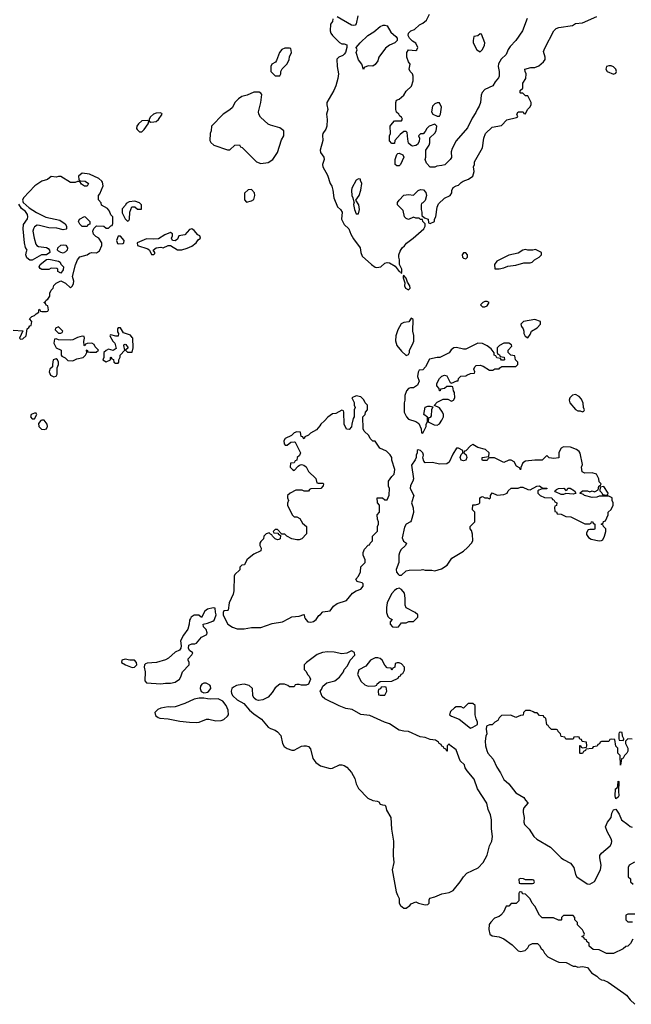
# Model space of a CAD drawing. Header units: inches. Extents: x 2769379 to 2883802, y 684208 to 828654.
# Tile 189 of 256: x 2798425 to 2803560, y 806761 to 815024. Entities that reach past the tile are written whole.
import ezdxf

# ---------------------------------------------------------------- set-up
doc = ezdxf.new("R2010")
doc.units = ezdxf.units.IN
doc.header["$MEASUREMENT"] = 0
for name, color, linetype in [('C7890', 7, 'Continuous'), ('C7891', 7, 'Continuous'), ('C8800', 7, 'Continuous'), ('C8801', 7, 'Continuous')]:
    doc.layers.add(name, color=color, linetype=linetype)

msp = doc.modelspace()

# ---------------------------------------------------------------- linework, layer by layer
at = {"layer": 'C7890', "color": 2, "elevation": 2}
for points in [[(2799858.6, 810000), (2799850, 809986), (2799846.8, 809950), (2799836, 809910), (2799800.7, 809859.3), (2799776, 809810), (2799781, 809770), (2799778, 809750), (2799766.4, 809733.6), (2799730, 809715.3), (2799672.8, 809667.2), (2799647.9, 809652.1), (2799574, 809630), (2799496, 809624), (2799481, 809619), (2799472, 809610), (2799471, 809590), (2799478.8, 809550), (2799476, 809476), (2799490, 809458), (2799610, 809450.7), (2799650, 809457.3), (2799690, 809456.3), (2799730, 809464.9), (2799765.2, 809490), (2799778, 809510), (2799792.7, 809550), (2799848.7, 809610), (2799848, 809630), (2799838, 809650), (2799840.4, 809659.6), (2799870, 809694), (2799878, 809710), (2799849, 809729), (2799841.2, 809750), (2799844.1, 809775.9), (2799870, 809786), (2799894, 809786), (2799910, 809791.3), (2799950, 809841), (2799996.5, 809863.5), (2799998, 809878), (2799990, 809906), (2799968, 809930), (2799966, 809950), (2800000, 809960.9)], [(2800000, 809450.9), (2799990, 809456.2), (2799970, 809456.2), (2799953.7, 809446.3), (2799941.6, 809430), (2799938.4, 809410), (2799947.2, 809387.2), (2799970, 809374.9), (2799990, 809376.4), (2800000, 809380.9)], [(2800000, 809325.3), (2799969.4, 809329.4), (2799930, 809329.6), (2799890, 809322.4), (2799810, 809284.2), (2799730, 809258.4), (2799694.5, 809254.5), (2799670, 809257), (2799610, 809246.3), (2799583.7, 809236.3), (2799559.5, 809210), (2799564.5, 809184.5), (2799586.6, 809166.6), (2799602, 809162), (2799670, 809157), (2799770, 809137.4), (2799850, 809128.7), (2799910, 809125.7), (2799930, 809128.8), (2799993, 809153), (2800000, 809153)]]:
    msp.add_lwpolyline(points, dxfattribs=at)
msp.add_lwpolyline([(2799310, 809657.2), (2799282, 809650), (2799278, 809630), (2799312, 809610), (2799370, 809587.3), (2799388.9, 809591.1), (2799408, 809610), (2799406, 809630), (2799388, 809648), (2799350, 809648.7)], close=True, dxfattribs=at)
at = {"layer": 'C7891', "color": 2, "elevation": 2}
for points in [[(2799603.1, 814243.1), (2799570, 814239.5), (2799546.8, 814230), (2799522.8, 814210), (2799511.3, 814190), (2799512, 814172), (2799524.7, 814164.7), (2799550, 814166.8), (2799570, 814170.8), (2799590, 814186), (2799622, 814230), (2799617.2, 814237.2)], [(2799499, 814179), (2799450, 814174), (2799420.7, 814150), (2799406.8, 814130), (2799404.7, 814110), (2799410, 814102), (2799430, 814082), (2799450, 814082), (2799470, 814102), (2799502, 814150), (2799508, 814170)], [(2799390, 813502), (2799343.6, 813496.4), (2799318, 813482), (2799312.7, 813467.3), (2799283.6, 813436.4), (2799283.6, 813403.6), (2799310, 813354), (2799330, 813334), (2799342, 813338), (2799346, 813350), (2799348, 813410), (2799367.3, 813452.7), (2799390, 813454), (2799412.7, 813432.7), (2799446, 813434), (2799448, 813470), (2799430, 813488)], [(2798990, 813288), (2798948.9, 813288.9), (2798929.1, 813309.1), (2798918, 813330), (2798926, 813350), (2798968.4, 813371.6), (2798974, 813370), (2799014, 813330), (2799012.7, 813307.3), (2798998, 813302)], [(2799870, 813268.7), (2799850, 813262), (2799810, 813219), (2799762, 813210), (2799750, 813182), (2799730, 813169.2), (2799708.7, 813170), (2799699, 813190), (2799708.7, 813210), (2799708, 813228), (2799690, 813238), (2799642, 813218), (2799590, 813184), (2799550, 813181.2), (2799490, 813185.2), (2799412, 813150), (2799414, 813130), (2799499.8, 813099.8), (2799514, 813090), (2799530, 813054), (2799550, 813054), (2799558, 813062), (2799558, 813070), (2799546, 813090), (2799570, 813110.8), (2799610, 813114), (2799630, 813110.7), (2799670, 813127.7), (2799690, 813127.7), (2799750, 813093.4), (2799786.8, 813093.2), (2799830, 813106.8), (2799870, 813124), (2799905.2, 813150), (2799924.2, 813175.8), (2799941.2, 813190), (2799938, 813210), (2799919.3, 813219.3), (2799890, 813255.3)], [(2799270, 813208.7), (2799252, 813208), (2799236, 813170), (2799246, 813146), (2799250, 813142), (2799290, 813146), (2799298, 813150), (2799302, 813170)], [(2798790, 813065.6), (2798769.6, 813069.6), (2798750, 813081.2), (2798742.7, 813090), (2798745.2, 813110), (2798770, 813130.4), (2798790, 813134.4), (2798812.4, 813132.4), (2798826, 813110), (2798823.1, 813090), (2798810, 813075.6)], [(2798770, 812898), (2798746, 812910), (2798746, 812930), (2798736.4, 812936.4), (2798690, 812938), (2798670, 812928), (2798611.6, 812928.4), (2798596.4, 812936.4), (2798588, 812950), (2798595.3, 812970), (2798650, 813011), (2798670, 813014.8), (2798750, 812997.3), (2798764.7, 812990), (2798771.1, 812971.1), (2798791, 812950), (2798790, 812926)], [(2798750, 812446), (2798725.4, 812434.6), (2798722, 812422), (2798750, 812394), (2798770, 812394), (2798782, 812398), (2798786, 812410)], [(2799270, 812438), (2799250, 812438), (2799244.7, 812430), (2799245.4, 812405.4), (2799254, 812390), (2799252.7, 812367.3), (2799232.7, 812367.3), (2799190, 812378), (2799183.6, 812376.4), (2799182, 812370), (2799206.8, 812326.8), (2799224.7, 812310), (2799235.3, 812264.7), (2799210, 812248), (2799170, 812258), (2799150, 812248), (2799132, 812230), (2799132, 812188), (2799122, 812170), (2799150, 812154), (2799186, 812170), (2799186, 812190), (2799190, 812192), (2799198, 812178), (2799212.7, 812172.7), (2799214, 812150), (2799230, 812142), (2799250, 812142), (2799258, 812150), (2799258, 812170), (2799267.3, 812192.7), (2799268, 812210), (2799306, 812250), (2799298, 812290), (2799302, 812298), (2799310, 812302), (2799316.9, 812296.9), (2799334, 812270), (2799314, 812250), (2799330, 812234), (2799370, 812234), (2799378, 812270), (2799374, 812350), (2799370, 812358), (2799356, 812376), (2799295.3, 812395.3)], [(2798950, 812368), (2798910, 812357.2), (2798870, 812337.2), (2798850, 812333.2), (2798750, 812338), (2798730, 812346), (2798718, 812342), (2798712, 812310), (2798731.6, 812271.6), (2798774, 812250), (2798772, 812210), (2798779.6, 812199.6), (2798805.4, 812185.4), (2798830, 812164.7), (2798870, 812162), (2798903.1, 812176.9), (2798958, 812190), (2798978, 812210), (2798988, 812230), (2798986, 812250), (2798990, 812254), (2798998, 812238), (2799012.7, 812232.7), (2799067.3, 812232.7), (2799086, 812250), (2799058, 812278), (2799050, 812298), (2799030, 812308), (2798990, 812306), (2798978, 812302), (2798972, 812288), (2798966, 812290), (2798962, 812322), (2798968, 812350), (2798966, 812366)], [(2798730, 812179), (2798704.7, 812170), (2798698.8, 812130), (2798701, 812110), (2798678, 812090), (2798671, 812070), (2798682, 812042), (2798710, 812026.8), (2798730, 812031.3), (2798739.3, 812050), (2798738, 812102), (2798749, 812130), (2798749, 812150), (2798742, 812170)], [(2798562, 811722), (2798550, 811722), (2798522, 811710), (2798514, 811690), (2798530, 811674), (2798550, 811674), (2798568, 811710)], [(2798630, 811662), (2798610, 811662), (2798601, 811659), (2798583.6, 811636.4), (2798584.7, 811610), (2798606.8, 811586.8), (2798630, 811586), (2798648.9, 811591.1), (2798656.5, 811603.5), (2798659, 811610), (2798654, 811630)]]:
    msp.add_lwpolyline(points, close=True, dxfattribs=at)
for points in [[(2798370, 812418), (2798452, 812412), (2798422, 812350), (2798430, 812342), (2798450, 812344.7), (2798478, 812370), (2798486, 812430), (2798500.4, 812439.6), (2798510, 812454), (2798522, 812458), (2798526, 812490), (2798507.3, 812512.7), (2798527.3, 812532.7), (2798550, 812542), (2798563.1, 812556.9), (2798586, 812570), (2798586, 812590), (2798590, 812594), (2798598, 812578), (2798610, 812574), (2798650, 812574), (2798662, 812578), (2798666, 812590), (2798662, 812622), (2798647.3, 812627.3), (2798642, 812642), (2798626, 812650), (2798642, 812658), (2798646, 812670), (2798660.4, 812679.6), (2798676.4, 812703.6), (2798678, 812730), (2798690, 812754), (2798706, 812770), (2798710, 812794), (2798730, 812814), (2798770, 812832), (2798810, 812812), (2798850, 812774), (2798868.4, 812791.6), (2798875.3, 812810), (2798878, 812830), (2798869, 812870), (2798892.9, 812967.1), (2798909, 813010), (2798930, 813033), (2798990, 813050.5), (2799010, 813064), (2799029.6, 813070.4), (2799070, 813067.3), (2799094.7, 813085.3), (2799115.3, 813130), (2799114, 813150), (2799089.2, 813189.2), (2799064.7, 813204.7), (2799044.7, 813224.7), (2799038, 813250), (2799047.3, 813272.7), (2799070, 813294), (2799130, 813292), (2799150, 813274), (2799170, 813274), (2799190, 813294), (2799202, 813298), (2799207.3, 813312.7), (2799206, 813370), (2799190, 813386), (2799178, 813418), (2799160.4, 813440.4), (2799110, 813468), (2799108, 813488), (2799087.3, 813512.7), (2799086, 813550), (2799096.4, 813563.6), (2799124, 813630), (2799120.2, 813660.2), (2799115.3, 813670), (2799088.7, 813690), (2799011.3, 813728.7), (2798950, 813736), (2798918, 813710), (2798922, 813682), (2798932, 813672), (2798974, 813670), (2799002, 813650), (2798990, 813626), (2798970, 813628), (2798944.7, 813644.7), (2798930, 813666), (2798910, 813666), (2798890, 813658), (2798850, 813658), (2798770, 813708.7), (2798750, 813708.7), (2798730, 813702), (2798690, 813708.7), (2798657.3, 813682.7), (2798610, 813668), (2798552.7, 813630), (2798456.5, 813530), (2798448.5, 813508.5), (2798454.9, 813490), (2798505.3, 813445.3), (2798565.9, 813405.9), (2798645.4, 813365.4), (2798762.8, 813342.8), (2798807.3, 813310), (2798818.8, 813290), (2798818.8, 813270), (2798814.6, 813265.4), (2798790, 813260.5), (2798735.2, 813275.2), (2798670, 813276.9), (2798590, 813298), (2798570, 813299.7), (2798550, 813286), (2798540.4, 813270), (2798535.8, 813250), (2798546.4, 813190), (2798561.1, 813141.1), (2798567.7, 813127.7), (2798581.6, 813121.6), (2798650, 813113.4), (2798663.4, 813103.4), (2798674, 813090), (2798676.3, 813070), (2798650.7, 813049.3), (2798608.4, 813051.6), (2798530, 813006), (2798510, 813006), (2798484.2, 813024.2), (2798476, 813050), (2798481.2, 813078.8), (2798488, 813090), (2798473.6, 813113.6), (2798463.7, 813150), (2798453.2, 813270), (2798455.3, 813304.7), (2798490, 813354), (2798493.2, 813370), (2798489, 813390), (2798473.8, 813413.8), (2798440.7, 813440.7), (2798416.3, 813476.3)], [(2800000, 810076.4), (2799979.6, 810060.4), (2799950, 810006), (2799927.3, 810027.3), (2799890, 810028), (2799864.7, 810010), (2799858.6, 810000)]]:
    msp.add_lwpolyline(points, dxfattribs=at)
at = {"layer": 'C8800', "color": 2, "elevation": 2}
for points in [[(2800000, 809960.9), (2800044.8, 809975.2), (2800056.6, 809983.4), (2800063.3, 810000)], [(2800148.2, 810000), (2800172, 809950), (2800210, 809924.7), (2800251.6, 809911.6), (2800310, 809910.8), (2800370, 809922.8), (2800450, 809922.8), (2800544.1, 809955.9), (2800630, 809970.7), (2800684.2, 810000)], [(2800821.4, 810000), (2800826.8, 809990), (2800844.7, 809970), (2800870, 809968), (2800890, 809974), (2800914, 809990), (2800920.2, 810000)], [(2801533.7, 810000), (2801552, 809990), (2801534, 809970), (2801534, 809950), (2801554, 809930), (2801590, 809924.7), (2801606, 809930), (2801630, 809962), (2801670, 809962), (2801692.7, 809972.7), (2801730, 809974), (2801756, 810000)], [(2800000, 809380.9), (2800010, 809385.5), (2800029.6, 809410), (2800027, 809430), (2800020.1, 809440.1), (2800000, 809450.9)], [(2800000, 809153), (2800013, 809153), (2800070, 809140.7), (2800116.5, 809143.5), (2800138, 809150), (2800170, 809178), (2800177.2, 809190), (2800175.1, 809230), (2800159.3, 809270), (2800130, 809305.2), (2800090, 809324), (2800030, 809321.2), (2800000, 809325.3)], [(2803567.3, 808987.3), (2803530, 808988), (2803512, 808970), (2803512, 808950), (2803530.8, 808910.8), (2803530, 808886), (2803522, 808870), (2803502, 808850), (2803490, 808826), (2803478, 808822), (2803470, 808768), (2803466, 808850), (2803446, 808870), (2803446, 808910), (2803428.4, 808928.4), (2803422, 808982), (2803390, 808986), (2803378, 808982), (2803370, 808966), (2803310, 808966), (2803298, 808962), (2803292.7, 808947.3), (2803278, 808942), (2803272.7, 808927.3), (2803238, 808922), (2803232, 808908), (2803178, 808902), (2803174, 808890), (2803158, 808882), (2803150, 808866), (2803130, 808866), (2803126, 808870), (2803127.3, 808932.7), (2803132.7, 808932.7), (2803138, 808918), (2803150, 808914), (2803182, 808918), (2803186, 808930), (2803182, 808962), (2803147.3, 808967.3), (2803142, 808982), (2803127.3, 808987.3), (2803122, 809002), (2803110, 809006), (2803078, 809002), (2803070, 808986), (2803010, 808986), (2803002, 809002), (2802970, 809008), (2802966, 809030), (2802946, 809050), (2802942, 809062), (2802930, 809066), (2802890, 809066), (2802866, 809090), (2802862, 809102), (2802850, 809106), (2802842, 809162), (2802828, 809168), (2802822, 809182), (2802790, 809186), (2802770, 809206), (2802750, 809206), (2802736.4, 809216.4), (2802710, 809226), (2802670, 809226), (2802654, 809210), (2802652.7, 809187.3), (2802630, 809186), (2802590, 809168), (2802547.3, 809187.3), (2802470, 809186), (2802450, 809166), (2802438, 809142), (2802414, 809130), (2802390, 809106), (2802370, 809106), (2802344.7, 809095.3), (2802342, 809070), (2802346, 809030), (2802338, 809010), (2802331.3, 808970), (2802336, 808930), (2802346, 808890), (2802356, 808870), (2802399.3, 808819.3), (2802430, 808751.3), (2802462.4, 808702.4), (2802488.5, 808648.5), (2802531.3, 808610), (2802590, 808536), (2802656.9, 808496.9), (2802670, 808474), (2802691.6, 808451.6), (2802691.6, 808448.4), (2802658, 808410), (2802651.1, 808388.9), (2802651, 808370), (2802660.7, 808330), (2802657.3, 808290), (2802664, 808270), (2802702.8, 808230), (2802741, 808170), (2802766.6, 808146.6), (2802880.9, 808080.9), (2802970, 807991), (2802990, 807976), (2803050, 807946), (2803077.3, 807910), (2803090.8, 807850), (2803102.8, 807830), (2803190, 807771), (2803212.1, 807767.9), (2803250, 807791.3), (2803301.2, 807890), (2803305.2, 807930), (2803294, 807990), (2803295.3, 808010), (2803308.7, 808030), (2803381.2, 808090), (2803394.5, 808110), (2803396.2, 808130), (2803390, 808148.7), (2803358, 808210), (2803342.7, 808250), (2803359.3, 808290), (2803389.5, 808330), (2803396.2, 808363.8), (2803410, 808392), (2803430, 808398), (2803456.7, 808356.7), (2803476, 808310), (2803531.3, 808271.3), (2803550, 808252), (2803566.4, 808246.4)], [(2803586, 807954), (2803542, 807930), (2803534, 807910), (2803534, 807830), (2803552.7, 807812.7), (2803554, 807790), (2803574, 807770)], [(2803571.6, 807308.4), (2803554, 807270), (2803531.6, 807248.4), (2803512.7, 807247.3), (2803490, 807226), (2803410, 807188.7), (2803350, 807188.7), (2803290, 807218), (2803240.4, 807220.4), (2803206, 807250), (2803206, 807270), (2803187.3, 807287.3), (2803182, 807302), (2803167.3, 807307.3), (2803162, 807322), (2803147.3, 807327.3), (2803147.3, 807332.7), (2803162, 807338), (2803166, 807350), (2803158, 807370), (2803150, 807386), (2803108.4, 807428.4), (2803107.3, 807447.3), (2803086, 807470), (2803086, 807490), (2803070, 807506), (2802990, 807506), (2802974, 807490), (2802974, 807470), (2802970, 807468), (2802948.4, 807468.4), (2802907.3, 807487.3), (2802810, 807486), (2802788.4, 807508.4), (2802750, 807586), (2802726, 807610), (2802710, 807646), (2802670, 807686), (2802647.3, 807687.3), (2802642, 807702), (2802630, 807706), (2802618, 807702), (2802614, 807690), (2802614, 807630), (2802592.7, 807607.3), (2802550, 807606), (2802530, 807586), (2802510, 807586), (2802485.4, 807534.6), (2802464.7, 807510), (2802450, 807499), (2802410, 807484), (2802378.8, 807450), (2802367.3, 807430), (2802362.8, 807390), (2802371.3, 807350), (2802390, 807336), (2802450, 807326.7), (2802490.4, 807310.4), (2802559.5, 807259.5), (2802610, 807211), (2802630, 807202.8), (2802668.4, 807211.6), (2802690, 807234), (2802703.1, 807256.9), (2802730, 807272), (2802771.6, 807271.6), (2802790, 807254), (2802802, 807230), (2802816.9, 807216.9), (2802832, 807190), (2802859.6, 807159.6), (2802930, 807122), (2802950, 807114), (2803011.6, 807111.6), (2803070, 807082), (2803090, 807082), (2803110, 807072), (2803150, 807078.8), (2803190.5, 807070.5), (2803224.9, 807024.9), (2803270, 806996.3), (2803290, 806976.3), (2803310, 806966.4), (2803330, 806964.4), (2803366.5, 806946.5), (2803495.4, 806855.4), (2803517.7, 806837.7), (2803550, 806798.8), (2803590, 806761)], [(2803590, 807518), (2803530, 807518), (2803514, 807510), (2803514, 807470), (2803530, 807454), (2803570, 807454)]]:
    msp.add_lwpolyline(points, dxfattribs=at)
for points in [[(2801210, 809726), (2801171.6, 809708.4), (2801130, 809702), (2801063.6, 809716.4), (2801010, 809719), (2800966.4, 809713.6), (2800922, 809698), (2800832, 809630), (2800814, 809610), (2800814, 809570), (2800830, 809554), (2800842, 809530), (2800855.3, 809515.3), (2800864.7, 809490), (2800850, 809448), (2800830, 809438), (2800790, 809438), (2800770, 809446), (2800750, 809446), (2800738, 809442), (2800730, 809426), (2800690, 809426), (2800676.4, 809436.4), (2800647.3, 809447.3), (2800610, 809448), (2800570, 809418), (2800543.5, 809376.5), (2800510, 809339), (2800464.9, 809315.1), (2800430, 809309.4), (2800410, 809317.2), (2800394, 809330), (2800382.7, 809350), (2800379.3, 809410), (2800350, 809436), (2800310, 809446.6), (2800290, 809444.5), (2800244.4, 809435.6), (2800218.8, 809421.2), (2800206.8, 809410), (2800199.1, 809390), (2800202, 809370), (2800214, 809350), (2800250, 809316.3), (2800305.1, 809285.1), (2800353.4, 809230), (2800390, 809198), (2800455.3, 809155.3), (2800510, 809087.7), (2800530, 809075.5), (2800570, 809063), (2800590, 809047.7), (2800615.8, 809015.8), (2800630.4, 808950), (2800645.7, 808925.7), (2800670, 808908.2), (2800710, 808894.4), (2800730, 808894.9), (2800790, 808926), (2800810, 808930.4), (2800830.4, 808930.4), (2800850, 808924), (2800865.8, 808905.8), (2800885.2, 808825.2), (2800911, 808790), (2800950, 808762), (2801030, 808740.7), (2801050, 808742.8), (2801110, 808770.6), (2801130, 808770.6), (2801150, 808764), (2801170.4, 808750.4), (2801210, 808706.8), (2801237.3, 808657.3), (2801250, 808612), (2801270, 808571.3), (2801346.8, 808490), (2801388.7, 808471.3), (2801426.4, 808466.4), (2801438.8, 808458.8), (2801450, 808442), (2801470, 808434), (2801492.7, 808432.7), (2801499.6, 808419.6), (2801504.7, 808390), (2801541, 808330), (2801546, 808230), (2801563, 808130), (2801560.4, 808010), (2801566, 807950), (2801552.7, 807890), (2801586.2, 807706.2), (2801595.9, 807675.9), (2801611.3, 807650), (2801611, 807610), (2801621, 807590), (2801650, 807567.3), (2801670, 807567.3), (2801699, 807590), (2801710, 807604.7), (2801750, 807622), (2801774, 807610), (2801830, 807596), (2801850, 807598), (2801862, 807610), (2801862, 807638), (2801868.4, 807651.6), (2801910, 807662.8), (2801970, 807687.7), (2802030, 807700.4), (2802062.8, 807717.2), (2802122.9, 807790), (2802149.6, 807830.4), (2802178.9, 807861.1), (2802272.9, 807907.1), (2802316, 807950), (2802350, 808011.3), (2802369.3, 808090), (2802389.4, 808130), (2802395.1, 808170), (2802386.3, 808233.7), (2802385.2, 808310), (2802376, 808350), (2802356.5, 808396.5), (2802345.2, 808450), (2802269.3, 808569.3), (2802239, 808650), (2802180.2, 808720.2), (2802165.2, 808745.2), (2802159, 808770), (2802124, 808804), (2802090, 808897.2), (2802036.4, 808936.4), (2802030, 808946), (2802014, 808930), (2802014, 808886), (2802010, 808886), (2802002, 808902), (2801986, 808910), (2801982, 808922), (2801970, 808926), (2801962, 808942), (2801946, 808950), (2801942, 808962), (2801916.4, 808976.4), (2801870, 808982), (2801830, 808999), (2801786.3, 809006.3), (2801690, 809049.2), (2801650, 809052.3), (2801610, 809062.7), (2801530, 809115.3), (2801486, 809130), (2801364.7, 809184.7), (2801290, 809193.2), (2801215.5, 809235.5), (2801164.1, 809244.1), (2801105.4, 809265.4), (2800985.2, 809325.2), (2800963.1, 809343.1), (2800948, 809390), (2800958, 809402), (2800970, 809432), (2801002, 809458), (2801070, 809476), (2801110, 809506), (2801142, 809550), (2801150, 809572), (2801178, 809602), (2801198, 809650), (2801238, 809690), (2801234.6, 809714.6)], [(2801430, 809668.7), (2801410, 809668.7), (2801370, 809648), (2801330, 809598), (2801271.3, 809568.7), (2801261, 809530), (2801291.3, 809470), (2801322, 809442), (2801350, 809432), (2801410, 809434), (2801422, 809438), (2801426, 809450), (2801450, 809471.3), (2801550, 809474), (2801602, 809498), (2801607.3, 809512.7), (2801622, 809518), (2801628, 809532), (2801642, 809538), (2801654.6, 809565.4), (2801655.3, 809590), (2801630, 809618), (2801610, 809628), (2801592.7, 809627.3), (2801578, 809622), (2801574, 809590), (2801558, 809582), (2801550, 809566), (2801542, 809582), (2801510, 809586), (2801490, 809606), (2801468, 809650), (2801450, 809662)], [(2801490, 809426), (2801458, 809422), (2801452.7, 809407.3), (2801438, 809402), (2801434, 809390), (2801438, 809358), (2801450, 809354), (2801490, 809354), (2801506, 809390), (2801502, 809422)], [(2802230, 809286), (2802190, 809286), (2802150, 809246), (2802130, 809258), (2802090, 809258), (2802074, 809250), (2802042, 809218), (2802032, 809190), (2802050, 809178), (2802114.4, 809154.4), (2802210, 809078), (2802230, 809086), (2802268, 809110), (2802268.7, 809130), (2802256.5, 809156.5), (2802248.7, 809190), (2802247.3, 809267.3)], [(2803470, 809046), (2803458, 809042), (2803454, 809030), (2803454, 808990), (2803458, 808978), (2803490, 808974), (2803498, 808982), (2803498, 808990), (2803486, 809010), (2803482, 809042)], [(2803430, 808486), (2803424, 808510), (2803428, 808570), (2803442, 808578), (2803447.3, 808592.7), (2803450, 808634), (2803454, 808630), (2803451, 808550), (2803456, 808510), (2803450, 808498)], [(2802630, 807818), (2802614, 807810), (2802618, 807778), (2802630, 807774), (2802730, 807774), (2802742, 807778), (2802746, 807790), (2802742, 807802), (2802730, 807806), (2802670, 807806), (2802654.6, 807814.6)]]:
    msp.add_lwpolyline(points, close=True, dxfattribs=at)
at = {"layer": 'C8801', "color": 2, "elevation": 2}
for points in [[(2802685.5, 815034.5), (2802647.3, 814930), (2802590.7, 814850), (2802541.1, 814798.9), (2802525.9, 814774.2), (2802510, 814733.2), (2802468.2, 814691.8), (2802445.5, 814654.5), (2802442, 814630), (2802450.5, 814590), (2802450.7, 814550), (2802443.5, 814536.5), (2802416.9, 814503.1), (2802398, 814470), (2802330, 814439.3), (2802306.2, 814413.8), (2802299.1, 814390), (2802293.4, 814330), (2802282.5, 814297.5), (2802264.7, 814270), (2802255.3, 814244.7), (2802223.5, 814196.5), (2802183.4, 814116.6), (2802090, 814008.7), (2802056.1, 813943.9), (2802045.8, 813914.2), (2802050, 813868), (2802038, 813850), (2801992.8, 813807.2), (2801970, 813799), (2801925.4, 813794.6), (2801910, 813786), (2801870, 813786), (2801840.2, 813820.2), (2801828, 813850), (2801834, 813870), (2801835.3, 813930), (2801862, 813970), (2801868.7, 813990), (2801868, 814032), (2801910, 814072), (2801922, 814090), (2801926, 814130), (2801910, 814146), (2801862, 814130), (2801842, 814110), (2801830, 814086), (2801812.7, 814067.3), (2801790, 814066), (2801774, 814050), (2801782, 814030), (2801779.6, 814000.4), (2801763.6, 813976.4), (2801751.6, 813968.4), (2801723.1, 813963.1), (2801710, 813968), (2801690, 813988), (2801682, 814022), (2801678, 814078), (2801670, 814086), (2801650, 814086), (2801619.6, 814060.4), (2801574, 814010), (2801570, 813986), (2801550, 813986), (2801528.7, 814008.7), (2801528.7, 814050), (2801538, 814070), (2801535.3, 814130), (2801540.2, 814139.8), (2801570, 814174), (2801630, 814174), (2801638, 814190), (2801630, 814206), (2801615.3, 814215.3), (2801608, 814230), (2801589, 814249), (2801582, 814270), (2801582, 814330), (2801588.7, 814350), (2801610, 814358), (2801648.7, 814390), (2801670, 814424.7), (2801714.6, 814465.4), (2801728.4, 814511.6), (2801728.7, 814550), (2801722, 814570), (2801702, 814590), (2801695.3, 814610), (2801702, 814650), (2801689.3, 814669.3), (2801675.3, 814710), (2801675.3, 814750), (2801690, 814772), (2801750, 814764.7), (2801758, 814770), (2801768, 814790), (2801750, 814826), (2801723.1, 814843.1), (2801698, 814870), (2801686, 814890), (2801688, 814910), (2801708, 814930), (2801738, 814942), (2801780.2, 814979.8), (2801810, 814996), (2801838.6, 815021.4), (2801864, 815070)], [(2801054, 815030), (2801051.6, 815008.4), (2801032.7, 814987.3), (2801032, 814930), (2801038, 814910), (2801050, 814892), (2801110, 814831.3), (2801130, 814821), (2801150, 814821), (2801170, 814812), (2801172, 814790), (2801160.7, 814750), (2801150, 814734), (2801137.1, 814722.9), (2801104.7, 814710), (2801088, 814692), (2801090.8, 814630), (2801100.7, 814570), (2801094.8, 814530), (2801078.8, 814470), (2801062.8, 814430), (2801004, 814330), (2801003, 814310), (2801010.7, 814270), (2801001, 814230), (2801006.4, 814186.4), (2801004, 814130), (2800995.2, 814104.8), (2800971, 814070), (2800965.8, 814054.2), (2800970.9, 814009.1), (2800947.3, 813930), (2800950.8, 813910), (2800978.8, 813870), (2800980.7, 813850), (2800967.7, 813810), (2800970.8, 813790), (2801010, 813718), (2801031, 813650), (2801046.4, 813626.4), (2801054.4, 813594.4), (2801060.7, 813530), (2801093.7, 813453.7), (2801118, 813430), (2801130.8, 813410), (2801126, 813350), (2801150, 813304.7), (2801188, 813268), (2801204.7, 813224.7), (2801226.2, 813186.2), (2801284, 813110), (2801287.3, 813070), (2801300.3, 813040.3), (2801378.8, 812970), (2801408.5, 812948.5), (2801424.1, 812944.1), (2801455.3, 812950), (2801490, 812981), (2801510, 812986), (2801530, 812982.8), (2801575.9, 812955.9), (2801610, 812912), (2801625.4, 812905.4), (2801630, 812894), (2801634, 812906), (2801632.7, 812930), (2801614, 812970), (2801614, 813010), (2801608, 813030), (2801608.7, 813050), (2801618, 813082), (2801635.3, 813110), (2801654.8, 813125.2), (2801672.5, 813147.5), (2801728.7, 813190), (2801818, 813270), (2801828, 813290), (2801828, 813310), (2801808, 813330), (2801806, 813346), (2801788.4, 813348.4), (2801778, 813358), (2801750, 813358), (2801730, 813366), (2801690, 813348), (2801670, 813355.3), (2801655.3, 813370), (2801643.1, 813423.1), (2801595.3, 813470), (2801595.3, 813490), (2801609.2, 813510.8), (2801649.3, 813550.7), (2801690, 813556), (2801730, 813552), (2801769.1, 813590.9), (2801790, 813598), (2801815.3, 813595.3), (2801834.8, 813574.8), (2801838.8, 813550), (2801830, 813506), (2801810, 813486), (2801798, 813482), (2801794, 813470), (2801794, 813430), (2801802, 813410), (2801802, 813382), (2801822, 813362), (2801854, 813350), (2801858, 813318), (2801870, 813314), (2801906, 813330), (2801906, 813350), (2801918, 813370), (2801928.9, 813451.1), (2801942, 813478), (2801990, 813526), (2802039, 813550), (2802054, 813570), (2802054, 813590), (2802063.7, 813616.3), (2802089.4, 813630.6), (2802110, 813636), (2802130, 813658), (2802148, 813670), (2802193.6, 813686.4), (2802228.9, 813711.1), (2802239, 813750), (2802235.3, 813790), (2802242, 813810), (2802242, 813830), (2802309.2, 813950), (2802321.2, 814030), (2802335.3, 814070), (2802390, 814121), (2802470, 814136), (2802515.5, 814184.5), (2802596.4, 814203.6), (2802606, 814210), (2802598, 814230), (2802610, 814252), (2802651.6, 814251.6), (2802658, 814238), (2802670, 814234), (2802688, 814270), (2802708, 814290), (2802718, 814310), (2802718, 814330), (2802690, 814386), (2802670, 814386), (2802650, 814406), (2802630, 814406), (2802626, 814410), (2802626, 814430), (2802648, 814450), (2802648.4, 814491.6), (2802675.3, 814530), (2802678, 814570), (2802668.4, 814588.4), (2802666, 814610), (2802716.4, 814623.6), (2802750, 814622), (2802783.1, 814636.9), (2802822, 814670), (2802835.3, 814690), (2802835.3, 814710), (2802823.1, 814756.9), (2802833.6, 814786.4), (2802908, 814930), (2802928.7, 814950), (2802950, 814958.8), (2803065.2, 814974.8), (2803090, 814990.7), (2803150, 814998.8), (2803270, 815050.8)], [(2801264.7, 815055.3), (2801250.8, 814990), (2801241, 814979), (2801230, 814974), (2801210, 814977.2), (2801090, 815048)], [(2800920.2, 810000), (2800935.3, 810024.7), (2800950, 810032), (2800970, 810054), (2801030, 810062), (2801058, 810102), (2801090, 810124.7), (2801168, 810150), (2801218, 810210), (2801249.3, 810230.7), (2801290, 810246), (2801308.7, 810270), (2801308, 810290), (2801299, 810299), (2801265.2, 810305.2), (2801258, 810310), (2801248, 810330), (2801270, 810354), (2801286, 810390), (2801287.3, 810432.7), (2801326, 810470), (2801326, 810490), (2801308, 810530), (2801308.4, 810551.6), (2801320.4, 810579.6), (2801350, 810614), (2801362, 810618), (2801366, 810630), (2801386, 810650), (2801386, 810690), (2801427.3, 810732.7), (2801428, 810770), (2801438, 810790), (2801438, 810810), (2801427.3, 810832.7), (2801426, 810870), (2801446, 810890), (2801446, 810950), (2801428.4, 810968.4), (2801426, 811010), (2801470, 811012), (2801490, 810994), (2801510, 810994), (2801527.3, 811032.7), (2801528, 811090), (2801522, 811110), (2801522, 811150), (2801548, 811190), (2801568, 811210), (2801574, 811250), (2801548.4, 811328.4), (2801548, 811350), (2801533.6, 811373.6), (2801503.1, 811403.1), (2801448.9, 811428.9), (2801410, 811486), (2801390, 811486), (2801368, 811510), (2801354.6, 811534.6), (2801318, 811570), (2801308, 811590), (2801306, 811690), (2801326, 811710), (2801328.4, 811731.6), (2801346, 811750), (2801346, 811790), (2801326, 811810), (2801314.6, 811834.6), (2801290, 811858), (2801250, 811868), (2801214, 811850), (2801231.6, 811811.6), (2801232, 811790), (2801242, 811770), (2801234, 811750), (2801234, 811690), (2801223.6, 811676.4), (2801212, 811630), (2801211.6, 811608.4), (2801190, 811586), (2801168.9, 811588.9), (2801148.4, 811628.4), (2801146, 811730), (2801142, 811742), (2801130, 811746), (2801079.6, 811720.4), (2801050, 811715.3), (2801011.6, 811688.4), (2800983.6, 811656.4), (2800952, 811630), (2800945.4, 811614.6), (2800916.9, 811583.1), (2800866, 811554), (2800850, 811538), (2800818, 811522), (2800812.7, 811507.3), (2800806, 811510), (2800802, 811522), (2800787.3, 811527.3), (2800782, 811562), (2800750, 811566), (2800730, 811558), (2800705.4, 811534.6), (2800654, 811510), (2800642, 811490), (2800643.6, 811463.6), (2800652.7, 811452.7), (2800670, 811452), (2800700.4, 811479.6), (2800730, 811482), (2800738, 811478), (2800782, 811390), (2800772.7, 811367.3), (2800754, 811350), (2800752.7, 811327.3), (2800738, 811322), (2800730, 811306), (2800698, 811302), (2800694, 811270), (2800714, 811250), (2800730, 811242), (2800762, 811278), (2800774.6, 811285.4), (2800790, 811292), (2800810, 811284.7), (2800830.7, 811270.7), (2800850, 811232), (2800910, 811174), (2800918, 811138), (2800930, 811134), (2800970, 811134), (2800974, 811130), (2800972.7, 811112.7), (2800951.6, 811088.4), (2800870, 811086), (2800858, 811082), (2800850, 811066), (2800812.7, 811067.3), (2800795.3, 811075.3), (2800743.6, 811076.4), (2800694, 811050), (2800674, 811030), (2800674, 811010), (2800682, 810990), (2800672.7, 810967.3), (2800672, 810950), (2800712, 810870), (2800730, 810852), (2800750, 810852), (2800776.9, 810836.9), (2800799.6, 810799.6), (2800832, 810770), (2800832, 810710), (2800792.7, 810667.3), (2800770, 810658), (2800750, 810658), (2800710, 810668), (2800666, 810690), (2800650, 810706), (2800626, 810706), (2800590, 810746), (2800570, 810746), (2800554, 810730), (2800558, 810718), (2800594, 810714), (2800594, 810710), (2800614, 810694), (2800611.6, 810668.4), (2800599.6, 810660.4), (2800590, 810658), (2800570, 810666), (2800546, 810690), (2800542, 810702), (2800530, 810706), (2800518, 810718), (2800494, 810710), (2800474, 810690), (2800472.7, 810667.3), (2800450, 810646), (2800442, 810630), (2800442, 810610), (2800452, 810590), (2800450, 810566), (2800390, 810538), (2800350, 810508.7), (2800331.3, 810490), (2800311.3, 810448.7), (2800290, 810446), (2800274, 810430), (2800271.6, 810408.4), (2800231.6, 810368.4), (2800224.7, 810355.3), (2800222, 810230), (2800216.9, 810203.1), (2800182, 810130), (2800174, 810070), (2800170, 810066), (2800138, 810062), (2800134, 810050), (2800134, 810030), (2800148.2, 810000)], [(2801756, 810000), (2801766, 810010), (2801766, 810030), (2801746, 810050), (2801670, 810088), (2801661.2, 810110), (2801661.2, 810170), (2801656, 810210), (2801630, 810242), (2801610, 810254), (2801590, 810248.7), (2801570, 810234), (2801550, 810208.7), (2801528.1, 810171.9), (2801510.8, 810130), (2801504, 810090), (2801502.8, 810050), (2801516, 810016), (2801530, 810002), (2801533.7, 810000)], [(2800063.3, 810000), (2800075.3, 810030), (2800068.7, 810051.3), (2800066, 810086), (2800050, 810088), (2800002, 810078), (2800000, 810076.4)], [(2800684.2, 810000), (2800710, 810014), (2800770, 810018.8), (2800811.1, 810031.1), (2800814, 810030), (2800816, 810010), (2800821.4, 810000)]]:
    msp.add_lwpolyline(points, dxfattribs=at)
at = {"layer": 'C8801', "color": 2}
for points, elevation in [([(2801390, 814635.3), (2801350, 814638), (2801318, 814622), (2801310, 814606), (2801298, 814650), (2801270, 814688), (2801249, 814749), (2801258, 814770), (2801248.4, 814791.6), (2801282, 814830), (2801348.1, 814891.9), (2801396.9, 814923.1), (2801450, 814966), (2801476.9, 814976.9), (2801490, 814978), (2801510, 814971.3), (2801539.6, 814919.6), (2801583.6, 814883.6), (2801594, 814870), (2801594, 814850), (2801574, 814830), (2801530, 814809), (2801495.2, 814784.8), (2801441, 814710), (2801430, 814678), (2801410, 814648)], 2), ([(2802290, 814906), (2802271.6, 814888.4), (2802238, 814882), (2802232, 814850), (2802232, 814830), (2802262, 814770), (2802290, 814754), (2802310, 814774), (2802328, 814810), (2802328.7, 814830), (2802302, 814902)], 2), ([(2800690, 814786), (2800650, 814786), (2800625.4, 814774.6), (2800604.7, 814750), (2800579.8, 814680.2), (2800571.1, 814668.9), (2800542, 814650), (2800534, 814630), (2800534, 814590), (2800570, 814554), (2800610, 814554), (2800618, 814570), (2800618, 814590), (2800628.4, 814611.6), (2800670, 814654), (2800688, 814690), (2800688.7, 814711.3), (2800706, 814750), (2800702, 814782)], 2), ([(2803390, 814636), (2803370, 814636), (2803352, 814630), (2803344.7, 814610), (2803358, 814590), (2803410, 814566), (2803430, 814574), (2803434, 814590), (2803429, 814610), (2803410, 814629)], 2), ([(2800390, 814415.3), (2800334, 814390), (2800290, 814379), (2800261.4, 814358.6), (2800231.1, 814328.9), (2800210, 814288), (2800190, 814268), (2800132, 814230), (2800034, 814130), (2800032, 814090), (2800024.7, 814070), (2800022, 814010), (2800030, 813994), (2800054, 813970), (2800170, 813931.3), (2800190, 813932), (2800230, 813971.3), (2800270, 813974), (2800278, 813958), (2800292.7, 813952.7), (2800414, 813830), (2800450, 813818), (2800510, 813826.8), (2800550, 813851), (2800589.2, 813910), (2800623.2, 814016.8), (2800642, 814050), (2800642, 814090), (2800610, 814115.3), (2800530, 814138), (2800510, 814148), (2800446.3, 814206.3), (2800433.2, 814230), (2800429.3, 814250.7), (2800448.4, 814328.4), (2800456.4, 814396.4), (2800448.4, 814408.4), (2800434.6, 814414.6)], 2), ([(2801950, 814326), (2801930, 814326), (2801910, 814318), (2801890, 814298), (2801882, 814250), (2801894, 814230), (2801930, 814214), (2801950, 814214), (2801958, 814230), (2801966, 814290)], 2), ([(2801590, 813798), (2801578, 813810), (2801578, 813850), (2801590, 813894), (2801598, 813902), (2801610, 813904.7), (2801642, 813890), (2801651, 813870), (2801622, 813810), (2801610, 813798)], 2), ([(2801270, 813688), (2801250, 813678), (2801212, 813610), (2801211.3, 813590), (2801212, 813550), (2801222, 813530), (2801230, 813494), (2801234, 813494), (2801227.1, 813472.9), (2801236, 813430), (2801250, 813394), (2801270, 813394), (2801277.2, 813430), (2801273.2, 813470), (2801246, 813510), (2801275.3, 813550), (2801290, 813594), (2801298, 813650), (2801286, 813674), (2801286, 813686)], 6), ([(2800370, 813598), (2800343.6, 813596.4), (2800312.7, 813567.3), (2800312.7, 813512.7), (2800330, 813494), (2800370, 813504.7), (2800390, 813514), (2800399, 813550), (2800395.3, 813570)], 2), ([(2802670, 813095.3), (2802650, 813088.7), (2802610, 813064), (2802530, 813048.7), (2802430, 812998), (2802412, 812970), (2802414, 812934), (2802450, 812932), (2802490, 812942), (2802523.1, 812956.9), (2802590, 812964.7), (2802656.4, 812983.6), (2802710, 812984.7), (2802726, 812990), (2802746, 813010), (2802786, 813030), (2802806, 813050), (2802806, 813070), (2802754.6, 813094.6), (2802731.3, 813088.7), (2802690, 813088.7)], 2), ([(2802170, 813068.7), (2802150, 813068.7), (2802138.8, 813050), (2802142.8, 813030), (2802150, 813022.8), (2802170, 813016), (2802184, 813030), (2802184, 813050)], 2), ([(2801650, 812878), (2801644.7, 812875.3), (2801643.5, 812856.5), (2801656.9, 812816.9), (2801656, 812790), (2801664.7, 812770), (2801690, 812758), (2801702, 812770), (2801701.2, 812790), (2801680.2, 812820.2), (2801670, 812855.3)], 2), ([(2802350, 812658), (2802330, 812658), (2802314, 812650), (2802294, 812630), (2802310, 812614), (2802330, 812614), (2802350, 812622), (2802366, 812650)], 2), ([(2801710, 812518), (2801690.8, 812489.2), (2801650, 812484), (2801628.1, 812471.9), (2801599.9, 812420.1), (2801583, 812370), (2801580.5, 812330), (2801590.7, 812290), (2801630, 812242), (2801670, 812204.7), (2801690, 812214), (2801698, 812230), (2801698, 812250), (2801723.1, 812296.9), (2801733.6, 812326.4), (2801732.9, 812372.9), (2801725.2, 812410), (2801727.3, 812507.3)], 2), ([(2802750, 812508.7), (2802654, 812490), (2802632, 812470), (2802638, 812450), (2802651.3, 812430), (2802658, 812410), (2802658, 812390), (2802667.1, 812367.1), (2802690, 812354), (2802710, 812382), (2802722, 812410), (2802770, 812438), (2802798, 812470), (2802798, 812490)], 2), ([(2802530, 812308), (2802490, 812308), (2802454, 812290), (2802434, 812270), (2802434, 812230), (2802438, 812218), (2802452, 812212), (2802458, 812198), (2802492.7, 812192.7), (2802494, 812170), (2802490, 812166), (2802470, 812166), (2802462, 812182), (2802430, 812186), (2802422, 812202), (2802408.4, 812208.4), (2802407.3, 812227.3), (2802382, 812262), (2802350, 812288), (2802310, 812306), (2802270, 812308), (2802170, 812259), (2802150, 812259), (2802092.9, 812272.9), (2802070, 812269), (2802047.1, 812252.9), (2802030, 812228.7), (2801952, 812188), (2801930, 812188.7), (2801865.4, 812174.6), (2801832, 812110), (2801810, 812086), (2801778, 812082), (2801770, 812066), (2801764.7, 812030), (2801778, 811990), (2801763.6, 811956.4), (2801730, 811935.3), (2801705.4, 811934.6), (2801690, 811928), (2801672, 811910), (2801658, 811870), (2801658, 811830), (2801651.6, 811808.4), (2801651.3, 811730), (2801672, 811690), (2801690, 811672), (2801750, 811651.3), (2801774.4, 811634.4), (2801794, 811590), (2801798, 811558), (2801810, 811554), (2801838, 811610), (2801838, 811630), (2801848, 811650), (2801847.3, 811687.3), (2801818, 811710), (2801830, 811772), (2801850, 811782), (2801870, 811782), (2801894, 811774), (2801882, 811750), (2801879.6, 811700.4), (2801870, 811686), (2801858, 811682), (2801854, 811650), (2801903.6, 811623.6), (2801930, 811622), (2801950, 811632), (2801970, 811662), (2801982, 811690), (2801982, 811710), (2801975.3, 811730), (2801950, 811768), (2801906, 811786), (2801906, 811790), (2801930, 811814), (2801980.4, 811839.6), (2802019.6, 811839.6), (2802050, 811822), (2802066, 811830), (2802078, 811850), (2802074.6, 811894.6), (2802066, 811910), (2802062, 811942), (2802050, 811946), (2802010, 811946), (2801991.6, 811928.4), (2801958, 811922), (2801954, 811910), (2801948.4, 811908.4), (2801946, 811930), (2801926, 811950), (2801926, 811970), (2801948.4, 812011.6), (2801967.3, 812032.7), (2801990, 812042), (2802010, 812034), (2802038, 811978), (2802050, 811974), (2802094, 811994), (2802106, 811994), (2802110, 812014), (2802128.4, 812031.6), (2802170, 812034), (2802178, 812042), (2802210, 812054), (2802242, 812058), (2802246, 812070), (2802238, 812090), (2802246, 812110), (2802258, 812122), (2802290, 812126), (2802316.8, 812116.8), (2802370, 812082), (2802396.4, 812083.6), (2802412.7, 812092.7), (2802450, 812094), (2802456.4, 812103.6), (2802472.7, 812112.7), (2802590, 812114), (2802606, 812130), (2802606, 812150), (2802586, 812170), (2802582, 812202), (2802548.4, 812208.4), (2802526, 812230), (2802526, 812250), (2802556.4, 812283.6), (2802554.6, 812294.6)], 2), ([(2803090, 811879), (2803066.4, 811873.6), (2803044.7, 811850), (2803038, 811830), (2803044.7, 811810), (2803090, 811752), (2803110, 811742), (2803130, 811742), (2803150, 811734), (2803162, 811738), (2803166, 811750), (2803158, 811770), (2803154.6, 811805.4), (2803140.1, 811840.1), (2803121.5, 811861.5)], 2), ([(2802230, 811459), (2802210, 811448.7), (2802170, 811406), (2802158, 811402), (2802154, 811390), (2802171.6, 811371.6), (2802178, 811350), (2802170, 811328), (2802150, 811322), (2802130, 811328.7), (2802122, 811350), (2802130, 811374), (2802146, 811390), (2802146, 811410), (2802110, 811428), (2802092.7, 811427.3), (2802062, 811378), (2802031.3, 811310), (2802010, 811298), (2801950, 811295.3), (2801890, 811308), (2801830, 811306), (2801818, 811318), (2801808.4, 811348.4), (2801814, 811370), (2801808, 811390), (2801790, 811408), (2801770, 811415.3), (2801762, 811410), (2801762, 811390), (2801752, 811370), (2801752, 811350), (2801744.7, 811330), (2801714.4, 811285.6), (2801731, 811170), (2801726, 811150), (2801705.5, 811114.5), (2801702.8, 811090), (2801734.8, 811030), (2801714.8, 810970), (2801727.5, 810927.5), (2801730.7, 810889.3), (2801710, 810818), (2801704.7, 810810), (2801670, 810789.2), (2801654.6, 810765.4), (2801635.3, 810675.3), (2801646.8, 810646.8), (2801671.3, 810630), (2801664.7, 810610), (2801624.5, 810575.5), (2801614, 810550), (2801607.3, 810530), (2801606.8, 810470), (2801585.5, 810410), (2801588.2, 810388.2), (2801601, 810370), (2801610, 810362.8), (2801630, 810362.8), (2801670, 810398), (2801694.6, 810405.4), (2801794, 810406), (2801810, 810411), (2801830, 810404.7), (2801883.6, 810403.6), (2801910, 810398), (2801964.7, 810415.3), (2802012.9, 810447.1), (2802053.6, 810506.4), (2802150, 810564.7), (2802184.7, 810595.3), (2802218, 810630), (2802228, 810650), (2802227.3, 810707.3), (2802216.4, 810736.4), (2802206, 810750), (2802206, 810770), (2802246, 810810), (2802246, 810890), (2802226, 810910), (2802228.4, 810951.6), (2802250, 810952), (2802279, 810961), (2802288, 810970), (2802288.4, 811011.6), (2802300.4, 811019.6), (2802310, 811022), (2802330, 811012), (2802352, 811012), (2802370, 811002), (2802378, 811010), (2802378, 811030), (2802390, 811052), (2802432.7, 811032.7), (2802490, 811038), (2802518, 811050), (2802526, 811070), (2802550, 811092), (2802610, 811092), (2802630, 811102), (2802650, 811102), (2802690, 811082), (2802710, 811078), (2802766, 811110), (2802790, 811112), (2802810, 811094), (2802850, 811092), (2802850, 811086), (2802810, 811086), (2802783.6, 811076.4), (2802774, 811070), (2802774, 811050), (2802794, 811030), (2802830, 811014), (2802892.7, 811012.7), (2802898, 810998), (2802910, 810994), (2802918, 810978), (2802934, 810970), (2802932.7, 810947.3), (2802918, 810942), (2802914, 810930), (2802918, 810898), (2802932.7, 810892.7), (2802938, 810878), (2802970, 810874), (2803010, 810854), (2803051.6, 810851.6), (2803170, 810794), (2803210, 810794), (2803222, 810798), (2803226, 810810), (2803232.7, 810812.7), (2803238, 810798), (2803254, 810790), (2803254, 810750), (2803250, 810746), (2803210, 810746), (2803198, 810742), (2803183.6, 810716.4), (2803183.6, 810703.6), (2803199.6, 810679.6), (2803223.6, 810663.6), (2803290, 810651.3), (2803310, 810652), (2803320.4, 810659.6), (2803335.3, 810690), (2803346, 810730), (2803346, 810750), (2803326, 810770), (2803322, 810782), (2803306, 810790), (2803322, 810798), (2803327.3, 810812.7), (2803342, 810818), (2803366, 810870), (2803366, 810890), (2803390, 810914), (2803408, 810950), (2803408, 810970), (2803398, 810990), (2803398, 811010), (2803370, 811026), (2803290, 811026), (2803270, 811018), (2803230, 811015.3), (2803166, 811030), (2803158, 811038), (2803126, 811050), (2803149.4, 811070.6), (2803190.6, 811070.6), (2803210, 811062), (2803230.9, 811070.9), (2803250, 811062), (2803256.4, 811063.6), (2803282, 811078), (2803288, 811110), (2803302, 811118), (2803306, 811130), (2803290, 811146), (2803288, 811170), (2803266, 811210), (2803230, 811222), (2803170, 811218), (2803148, 811230), (2803142, 811270), (2803148.7, 811290), (2803130, 811386), (2803120.4, 811400.4), (2803098, 811418), (2803050, 811435.3), (2802990, 811438), (2802970, 811428), (2802958, 811410), (2802952, 811390), (2802951.6, 811348.4), (2802910, 811342), (2802870, 811346), (2802850, 811366), (2802812, 811328), (2802750, 811328.7), (2802670, 811318), (2802650, 811306), (2802632.7, 811267.3), (2802630, 811246), (2802622, 811262), (2802596.4, 811276.4), (2802574.6, 811314.6), (2802550, 811328), (2802530, 811328), (2802490, 811308.7), (2802410, 811346), (2802370, 811346), (2802358, 811342), (2802350, 811326), (2802310, 811326), (2802306, 811330), (2802306, 811350), (2802362, 811358), (2802366, 811390), (2802336.5, 811416.5), (2802270, 811434)], 2), ([(2803330, 811106), (2803298, 811102), (2803294, 811070), (2803312.7, 811052.7), (2803318, 811038), (2803350, 811034), (2803362, 811038), (2803366, 811050)], 2), ([(2803070, 811042), (2803010, 811048), (2802990, 811038), (2802970, 811038), (2802922, 811062), (2802918, 811070), (2802930, 811082), (2802949.1, 811090.9), (2802991.6, 811091.6), (2803010, 811074), (2803022, 811078), (2803027.3, 811092.7), (2803047.3, 811092.7), (2803082, 811070), (2803094, 811050), (2803090, 811048.7)], 2)]:
    msp.add_lwpolyline(points, close=True, dxfattribs=dict(at, elevation=elevation))

doc.saveas('drawing.dxf')
